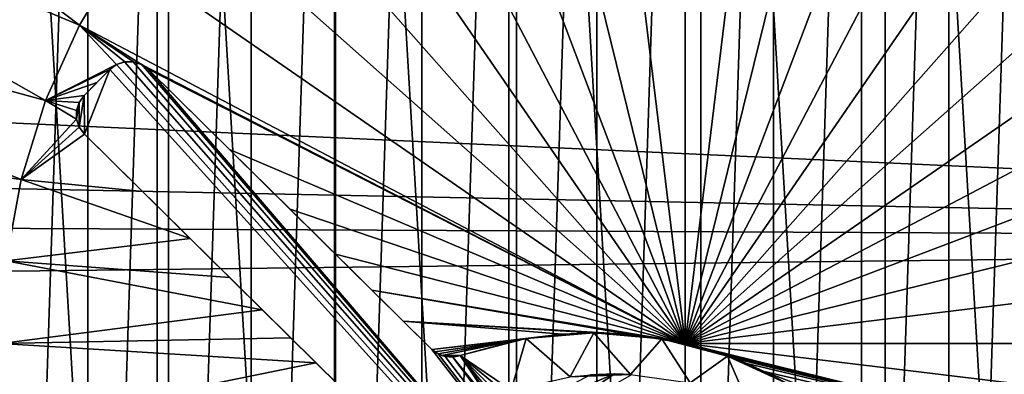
# Model space of a CAD drawing. Header units: metres. Extents: x -139 to 106, y -189 to 40.
# Tile 171 of 256: x -28.31 to -17.49, y -0.34 to 3.55. Entities that reach past the tile are written whole.
import ezdxf

# ---------------------------------------------------------------- set-up
doc = ezdxf.new("R2010")
doc.units = ezdxf.units.M
doc.layers.add('solid_153_ABGANG1_SW0003', color=7, linetype='CONTINUOUS')

msp = doc.modelspace()

# ---------------------------------------------------------------- linework, layer by layer
at = {"layer": 'solid_153_ABGANG1_SW0003'}
for points in [[(-20.828053, -17.120863, 130.062897), (-20.828058, 17.120863, 130.062897), (-22.854927, 17.021004, 130.062897)], [(-18.803593, -16.980209, 130.062897), (-18.803604, 16.980211, 130.062897), (-20.828058, 17.120863, 130.062897)], [(-20.828053, -17.120863, 130.062897), (-18.803593, -16.980209, 130.062897), (-20.828058, 17.120863, 130.062897)], [(-22.854929, -17.021004, 130.062897), (-22.854927, 17.021004, 130.062897), (-24.855743, 16.682037, 130.062897)], [(-22.854929, -17.021004, 130.062897), (-20.828053, -17.120863, 130.062897), (-22.854927, 17.021004, 130.062897)], [(-18.803593, -16.980209, 130.062897), (-16.809986, -16.601017, 130.062897), (-18.803604, 16.980211, 130.062897)], [(-16.809986, -16.601017, 130.062897), (-16.810007, 16.601021, 130.062897), (-18.803604, 16.980211, 130.062897)], [(-24.855749, -16.682037, 130.062897), (-24.855743, 16.682037, 130.062897), (-26.802397, 16.108727, 130.062897)], [(-24.855749, -16.682037, 130.062897), (-22.854929, -17.021004, 130.062897), (-24.855743, 16.682037, 130.062897)], [(-26.802406, -16.108723, 130.062897), (-26.802397, 16.108727, 130.062897), (-28.667545, 15.309124, 130.062897)], [(-26.802406, -16.108723, 130.062897), (-24.855749, -16.682037, 130.062897), (-26.802397, 16.108727, 130.062897)], [(-28.667557, -15.309118, 130.062897), (-26.802406, -16.108723, 130.062897), (-28.667545, 15.309124, 130.062897)], [(-21.970947, -14.807642, 138.059265), (-21.000448, 14.839416, 138.059265), (-21.000448, -14.839416, 138.059265)], [(-21.970943, 14.807642, 138.059265), (-21.000448, 14.839416, 138.059265), (-21.970947, -14.807642, 138.059265)], [(-21.000448, -14.839416, 138.059265), (-21.000448, 14.839416, 138.059265), (-20.029947, 14.807642, 138.059265)], [(-21.970943, 14.807642, 138.059265), (-21.970947, -14.807642, 138.059265), (-22.937498, -14.712446, 138.059265)], [(-21.970943, 14.807642, 138.059265), (-22.937498, -14.712446, 138.059265), (-22.937489, 14.712447, 138.059265)], [(-21.000448, -14.839416, 138.059265), (-20.029947, 14.807642, 138.059265), (-20.029951, -14.807642, 138.059265)], [(-20.029951, -14.807642, 138.059265), (-20.029947, 14.807642, 138.059265), (-19.063396, 14.712446, 138.059265)], [(-22.937489, 14.712447, 138.059265), (-22.937498, -14.712446, 138.059265), (-23.895355, -14.5543, 138.059265)], [(-22.937489, 14.712447, 138.059265), (-23.895355, -14.5543, 138.059265), (-23.895346, 14.554302, 138.059265)], [(-20.029951, -14.807642, 138.059265), (-19.063396, 14.712446, 138.059265), (-19.063408, -14.712447, 138.059265)], [(-19.063408, -14.712447, 138.059265), (-19.063396, 14.712446, 138.059265), (-18.105541, 14.5543, 138.059265)], [(-23.895346, 14.554302, 138.059265), (-23.895355, -14.5543, 138.059265), (-24.841351, -14.333725, 138.059265)], [(-23.895346, 14.554302, 138.059265), (-24.841351, -14.333725, 138.059265), (-24.841331, 14.33373, 138.059265)], [(-19.063408, -14.712447, 138.059265), (-18.105541, 14.5543, 138.059265), (-18.105549, -14.554302, 138.059265)], [(-18.105549, -14.554302, 138.059265), (-18.105541, 14.5543, 138.059265), (-17.159546, 14.333725, 138.059265)], [(-24.841331, 14.33373, 138.059265), (-24.841351, -14.333725, 138.059265), (-25.770267, -14.051939, 138.059265)], [(-24.841331, 14.33373, 138.059265), (-25.770267, -14.051939, 138.059265), (-25.770252, 14.051945, 138.059265)], [(-18.105549, -14.554302, 138.059265), (-17.159546, 14.333725, 138.059265), (-17.159563, -14.33373, 138.059265)], [(-25.770252, 14.051945, 138.059265), (-25.770267, -14.051939, 138.059265), (-26.67942, -13.709756, 138.059265)], [(-25.770252, 14.051945, 138.059265), (-26.67942, -13.709756, 138.059265), (-26.679399, 13.709765, 138.059265)], [(-26.679399, 13.709765, 138.059265), (-26.67942, -13.709756, 138.059265), (-27.563614, -13.309135, 138.059265)], [(-26.679399, 13.709765, 138.059265), (-27.563614, -13.309135, 138.059265), (-27.563591, 13.309147, 138.059265)], [(-27.563591, 13.309147, 138.059265), (-27.563614, -13.309135, 138.059265), (-28.420277, -12.851237, 138.059265)], [(-27.563591, 13.309147, 138.059265), (-28.420277, -12.851237, 138.059265), (-28.420256, 12.851249, 138.059265)], [(-27.655373, 3.492774, 139.313675), (-33.690987, 8.05366, 139.166046), (-34.600307, 6.399609, 139.166046)], [(-27.185843, 4.26947, 139.313675), (-33.690987, 8.05366, 139.166046), (-27.655373, 3.492774, 139.313675)], [(-21.90638, 7.461017, 139.313675), (-21.001236, -0.001866, 139.3629), (-21.000448, 7.515816, 139.313675)], [(-20.094517, 7.461017, 139.313675), (-21.000448, 7.515816, 139.313675), (-21.001236, -0.001866, 139.3629)], [(-21.90638, 7.461017, 139.313675), (-22.799099, 7.29742, 139.313675), (-21.001236, -0.001866, 139.3629)], [(-19.201796, 7.29742, 139.313675), (-20.094517, 7.461017, 139.313675), (-21.001236, -0.001866, 139.3629)], [(-22.799099, 7.29742, 139.313675), (-23.665592, 7.02741, 139.313675), (-21.001236, -0.001866, 139.3629)], [(-18.335302, 7.02741, 139.313675), (-19.201796, 7.29742, 139.313675), (-21.001236, -0.001866, 139.3629)], [(-23.665592, 7.02741, 139.313675), (-24.493221, 6.654924, 139.313675), (-21.001236, -0.001866, 139.3629)], [(-17.507673, 6.654924, 139.313675), (-18.335302, 7.02741, 139.313675), (-21.001236, -0.001866, 139.3629)], [(-24.493221, 6.654924, 139.313675), (-25.269917, 6.185395, 139.313675), (-21.001236, -0.001866, 139.3629)], [(-16.730978, 6.185395, 139.313675), (-17.507673, 6.654924, 139.313675), (-21.001236, -0.001866, 139.3629)], [(-28.027857, 2.665145, 139.313675), (-34.600307, 6.399609, 139.166046), (-35.295151, 4.644631, 139.166046)], [(-27.655373, 3.492774, 139.313675), (-34.600307, 6.399609, 139.166046), (-28.027857, 2.665145, 139.313675)], [(-25.269917, 6.185395, 139.313675), (-25.984356, 5.625669, 139.313675), (-21.001236, -0.001866, 139.3629)], [(-16.016539, 5.625669, 139.313675), (-16.730978, 6.185395, 139.313675), (-21.001236, -0.001866, 139.3629)], [(-25.984356, 5.625669, 139.313675), (-26.626116, 4.983908, 139.313675), (-21.001236, -0.001866, 139.3629)], [(-15.374779, 4.983908, 139.313675), (-16.016539, 5.625669, 139.313675), (-21.001236, -0.001866, 139.3629)], [(-26.626116, 4.983908, 139.313675), (-27.185843, 4.26947, 139.313675), (-21.001236, -0.001866, 139.3629)], [(-14.815052, 4.26947, 139.313675), (-15.374779, 4.983908, 139.313675), (-21.001236, -0.001866, 139.3629)], [(0, 4.881602, 54.092163), (0, 1.126914, 55.024654), (-62.888771, 3.993055, 54.30415)], [(-28.297867, 1.798652, 139.313675), (-35.295151, 4.644631, 139.166046), (-35.764561, 2.816406, 139.166046)], [(-28.027857, 2.665145, 139.313675), (-35.295151, 4.644631, 139.166046), (-28.297867, 1.798652, 139.313675)], [(-27.185843, 4.26947, 139.313675), (-27.655373, 3.492774, 139.313675), (-21.001236, -0.001866, 139.3629)], [(-14.345523, 3.492774, 139.313675), (-14.815052, 4.26947, 139.313675), (-21.001236, -0.001866, 139.3629)], [(0, 1.126914, 55.024654), (-62.592392, 2.388316, 54.701618), (-62.888771, 3.993055, 54.30415)], [(-27.655373, 3.492774, 139.313675), (-28.027857, 2.665145, 139.313675), (-27.248255, 3.06046, 139.320724)], [(-27.655373, 3.492774, 139.313675), (-26.974846, 3.061398, 139.323624), (-21.001236, -0.001866, 139.3629)], [(-27.655373, 3.492774, 139.313675), (-27.248255, 3.06046, 139.320724), (-27.15859, 3.09003, 139.321533)], [(-27.655373, 3.492774, 139.313675), (-27.15859, 3.09003, 139.321533), (-27.064234, 3.090278, 139.32254)], [(-27.655373, 3.492774, 139.313675), (-27.064234, 3.090278, 139.32254), (-26.974846, 3.061398, 139.323624)], [(-13.973038, 2.665145, 139.313675), (-14.345523, 3.492774, 139.313675), (-21.001236, -0.001866, 139.3629)], [(-28.027857, 2.665145, 139.313675), (-27.324266, 3.004509, 139.32019), (-27.248255, 3.06046, 139.320724)], [(-27.248255, 3.06046, 139.320724), (-27.324266, 3.004509, 139.32019), (-27.248732, 3.060215, 139.259262)], [(-27.248732, 3.060215, 139.259262), (-27.324266, 3.004509, 139.259262), (-19.054672, -6.131583, 139.259262)], [(-27.248732, 3.060215, 139.259262), (-27.324266, 3.004509, 139.32019), (-27.324266, 3.004509, 139.259262)], [(-27.248732, 3.060215, 139.259262), (-19.054672, -6.131583, 139.259262), (-27.159664, 3.089855, 139.259262)], [(-27.248255, 3.06046, 139.320724), (-27.248732, 3.060215, 139.259262), (-27.159664, 3.089855, 139.259262)], [(-27.15859, 3.09003, 139.321533), (-27.248255, 3.06046, 139.320724), (-27.159664, 3.089855, 139.259262)], [(-27.159664, 3.089855, 139.259262), (-19.054672, -6.131583, 139.259262), (-27.065821, 3.090522, 139.259262)], [(-27.15859, 3.09003, 139.321533), (-27.159664, 3.089855, 139.259262), (-27.065821, 3.090522, 139.259262)], [(-27.064234, 3.090278, 139.32254), (-27.15859, 3.09003, 139.321533), (-27.065821, 3.090522, 139.259262)], [(-27.065821, 3.090522, 139.259262), (-19.054672, -6.131583, 139.259262), (-26.976341, 3.062153, 139.259262)], [(-27.064234, 3.090278, 139.32254), (-27.065821, 3.090522, 139.259262), (-26.976341, 3.062153, 139.259262)], [(-26.974846, 3.061398, 139.323624), (-27.064234, 3.090278, 139.32254), (-26.976341, 3.062153, 139.259262)], [(-26.976341, 3.062153, 139.259262), (-19.054672, -6.131583, 139.259262), (-26.900023, 3.007528, 139.259262)], [(-26.974846, 3.061398, 139.323624), (-26.976341, 3.062153, 139.259262), (-26.900023, 3.007528, 139.259262)], [(-26.974846, 3.061398, 139.323624), (-26.900023, 3.007528, 139.324692), (-21.001236, -0.001866, 139.3629)], [(-26.974846, 3.061398, 139.323624), (-26.900023, 3.007528, 139.259262), (-26.900023, 3.007528, 139.324692)], [(-28.027857, 2.665145, 139.313675), (-27.464691, 2.862078, 139.319351), (-27.324266, 3.004509, 139.32019)], [(-27.605104, 2.719659, 139.259262), (-27.602095, 2.295405, 139.259262), (-27.324266, 3.004509, 139.259262)], [(-27.605104, 2.719659, 139.318436), (-27.605104, 2.719659, 139.259262), (-27.324266, 3.004509, 139.259262)], [(-27.464691, 2.862078, 139.319351), (-27.605104, 2.719659, 139.318436), (-27.324266, 3.004509, 139.259262)], [(-27.324266, 3.004509, 139.259262), (-27.602095, 2.295405, 139.259262), (-19.054672, -6.131583, 139.259262)], [(-27.464691, 2.862078, 139.319351), (-27.324266, 3.004509, 139.259262), (-27.324266, 3.004509, 139.32019)], [(-26.006142, 2.126312, 139.337128), (-21.001236, -0.001866, 139.3629), (-26.900023, 3.007528, 139.324692)], [(-26.900023, 3.007528, 139.259262), (-19.054672, -6.131583, 139.259262), (-23.782885, -0.065446, 139.259262)], [(-26.900023, 3.007528, 139.324692), (-26.900023, 3.007528, 139.259262), (-23.782885, -0.065446, 139.259262)], [(-26.006142, 2.126312, 139.337128), (-26.900023, 3.007528, 139.324692), (-23.782885, -0.065446, 139.259262)], [(-28.297867, 1.798652, 139.313675), (-35.764561, 2.816406, 139.166046), (-28.461464, 0.905931, 139.313675)], [(-28.027857, 2.665145, 139.313675), (-27.605104, 2.719659, 139.318436), (-27.464691, 2.862078, 139.319351)], [(-28.027857, 2.665145, 139.313675), (-27.659725, 2.643351, 139.318161), (-27.605104, 2.719659, 139.318436)], [(-27.657801, 2.370943, 139.259262), (-27.605104, 2.719659, 139.259262), (-27.659733, 2.643338, 139.259262)], [(-27.659725, 2.643351, 139.318161), (-27.659733, 2.643338, 139.259262), (-27.605104, 2.719659, 139.259262)], [(-27.659725, 2.643351, 139.318161), (-27.605104, 2.719659, 139.259262), (-27.605104, 2.719659, 139.318436)], [(-27.657801, 2.370943, 139.259262), (-27.602095, 2.295405, 139.259262), (-27.605104, 2.719659, 139.259262)], [(-28.027857, 2.665145, 139.313675), (-28.297867, 1.798652, 139.313675), (-27.687445, 2.460045, 139.318665)], [(-28.027857, 2.665145, 139.313675), (-27.687445, 2.460045, 139.318665), (-27.688103, 2.553873, 139.318237)], [(-28.027857, 2.665145, 139.313675), (-27.688103, 2.553873, 139.318237), (-27.659725, 2.643351, 139.318161)], [(-27.687439, 2.460012, 139.259262), (-27.659733, 2.643338, 139.259262), (-27.688107, 2.553858, 139.259262)], [(-27.688103, 2.553873, 139.318237), (-27.688107, 2.553858, 139.259262), (-27.659733, 2.643338, 139.259262)], [(-27.659725, 2.643351, 139.318161), (-27.688103, 2.553873, 139.318237), (-27.659733, 2.643338, 139.259262)], [(-27.657801, 2.370943, 139.259262), (-27.659733, 2.643338, 139.259262), (-27.687439, 2.460012, 139.259262)], [(-13.703028, 1.798652, 139.313675), (-13.973038, 2.665145, 139.313675), (-21.001236, -0.001866, 139.3629)], [(-27.688103, 2.553873, 139.318237), (-27.687445, 2.460045, 139.318665), (-27.688107, 2.553858, 139.259262)], [(-27.687445, 2.460045, 139.318665), (-27.687439, 2.460012, 139.259262), (-27.688107, 2.553858, 139.259262)], [(0, 1.126914, 55.024654), (-62.490982, 1.423743, 54.947899), (-62.592392, 2.388316, 54.701618)], [(-28.297867, 1.798652, 139.313675), (-27.657803, 2.370949, 139.319382), (-27.687445, 2.460045, 139.318665)], [(-27.687445, 2.460045, 139.318665), (-27.657803, 2.370949, 139.319382), (-27.687439, 2.460012, 139.259262)], [(-27.657803, 2.370949, 139.319382), (-27.657801, 2.370943, 139.259262), (-27.687439, 2.460012, 139.259262)], [(-28.297867, 1.798652, 139.313675), (-27.602095, 2.295405, 139.320328), (-27.657803, 2.370949, 139.319382)], [(-28.297867, 1.798652, 139.313675), (-26.964676, 1.666968, 139.329483), (-27.602095, 2.295405, 139.320328)], [(-27.657803, 2.370949, 139.319382), (-27.602095, 2.295405, 139.320328), (-27.657801, 2.370943, 139.259262)], [(-27.657801, 2.370943, 139.259262), (-27.602095, 2.295405, 139.320328), (-27.602095, 2.295405, 139.259262)], [(-27.602095, 2.295405, 139.259262), (-21.000448, -4.213224, 139.347427), (-20.609343, -4.598819, 139.34433)], [(-21.266232, -3.951185, 139.349228), (-21.000448, -4.213224, 139.347427), (-27.602095, 2.295405, 139.259262)], [(-27.602095, 2.295405, 139.259262), (-20.609343, -4.598819, 139.34433), (-20.175724, -5.026327, 139.340286)], [(-27.602095, 2.295405, 139.259262), (-20.175724, -5.026327, 139.340286), (-19.672018, -5.522935, 139.334778)], [(-27.602095, 2.295405, 139.259262), (-19.672018, -5.522935, 139.334778), (-19.054672, -6.131583, 139.326843)], [(-19.054672, -6.131583, 139.259262), (-27.602095, 2.295405, 139.259262), (-19.054672, -6.131583, 139.326843)], [(-26.964676, 1.666968, 139.329483), (-27.602095, 2.295405, 139.259262), (-27.602095, 2.295405, 139.320328)], [(-21.511026, -3.709838, 139.350677), (-21.266232, -3.951185, 139.349228), (-27.602095, 2.295405, 139.259262)], [(-21.741629, -3.482486, 139.351852), (-21.511026, -3.709838, 139.350677), (-27.602095, 2.295405, 139.259262)], [(-21.963175, -3.264061, 139.352798), (-21.741629, -3.482486, 139.351852), (-27.602095, 2.295405, 139.259262)], [(-22.179846, -3.050443, 139.353577), (-21.963175, -3.264061, 139.352798), (-27.602095, 2.295405, 139.259262)], [(-22.394672, -2.838644, 139.354172), (-22.179846, -3.050443, 139.353577), (-27.602095, 2.295405, 139.259262)], [(-22.609871, -2.626477, 139.35463), (-22.394672, -2.838644, 139.354172), (-27.602095, 2.295405, 139.259262)], [(-22.826429, -2.412971, 139.354919), (-22.609871, -2.626477, 139.35463), (-27.602095, 2.295405, 139.259262)], [(-23.04426, -2.198208, 139.355042), (-22.826429, -2.412971, 139.354919), (-27.602095, 2.295405, 139.259262)], [(-23.262461, -1.983083, 139.355011), (-23.04426, -2.198208, 139.355042), (-27.602095, 2.295405, 139.259262)], [(-23.479841, -1.768766, 139.354813), (-23.262461, -1.983083, 139.355011), (-27.602095, 2.295405, 139.259262)], [(-23.695749, -1.555899, 139.354462), (-23.479841, -1.768766, 139.354813), (-27.602095, 2.295405, 139.259262)], [(-23.910593, -1.344082, 139.353943), (-23.695749, -1.555899, 139.354462), (-27.602095, 2.295405, 139.259262)], [(-24.125895, -1.131815, 139.353271), (-23.910593, -1.344082, 139.353943), (-27.602095, 2.295405, 139.259262)], [(-24.344166, -0.916618, 139.352417), (-24.125895, -1.131815, 139.353271), (-27.602095, 2.295405, 139.259262)], [(-24.569042, -0.69491, 139.351379), (-24.344166, -0.916618, 139.352417), (-27.602095, 2.295405, 139.259262)], [(-24.804962, -0.462315, 139.350098), (-24.569042, -0.69491, 139.351379), (-27.602095, 2.295405, 139.259262)], [(-25.057938, -0.212904, 139.348511), (-24.804962, -0.462315, 139.350098), (-27.602095, 2.295405, 139.259262)], [(-25.335205, 0.060457, 139.346527), (-25.057938, -0.212904, 139.348511), (-27.602095, 2.295405, 139.259262)], [(-25.647465, 0.368317, 139.343964), (-25.335205, 0.060457, 139.346527), (-27.602095, 2.295405, 139.259262)], [(-26.008711, 0.724474, 139.340591), (-25.647465, 0.368317, 139.343964), (-27.602095, 2.295405, 139.259262)], [(-26.440281, 1.149962, 139.335953), (-26.008711, 0.724474, 139.340591), (-27.602095, 2.295405, 139.259262)], [(-26.964676, 1.666968, 139.329483), (-26.440281, 1.149962, 139.335953), (-27.602095, 2.295405, 139.259262)], [(-25.342958, 1.472525, 139.344574), (-21.001236, -0.001866, 139.3629), (-26.006142, 2.126312, 139.337128)], [(-25.342958, 1.472525, 139.344574), (-26.006142, 2.126312, 139.337128), (-23.782885, -0.065446, 139.259262)], [(-28.297867, 1.798652, 139.313675), (-28.461464, 0.905931, 139.313675), (-26.440281, 1.149962, 139.335953)], [(-28.297867, 1.798652, 139.313675), (-26.440281, 1.149962, 139.335953), (-26.964676, 1.666968, 139.329483)], [(-13.539431, 0.905931, 139.313675), (-13.703028, 1.798652, 139.313675), (-21.001236, -0.001866, 139.3629)], [(0, 1.126914, 55.024654), (-62.425137, 0.394384, 55.215858), (-62.490982, 1.423743, 54.947899)], [(-24.843987, 0.980623, 139.349182), (-21.001236, -0.001866, 139.3629), (-25.342958, 1.472525, 139.344574)], [(-24.843987, 0.980623, 139.349182), (-25.342958, 1.472525, 139.344574), (-23.782885, -0.065446, 139.259262)], [(0, 1.126914, 55.024654), (0, -2.633311, 56.030117), (-62.425137, 0.394384, 55.215858)], [(-28.461464, 0.905931, 139.313675), (-26.008711, 0.724474, 139.340591), (-26.440281, 1.149962, 139.335953)], [(-24.443222, 0.585536, 139.352264), (-21.001236, -0.001866, 139.3629), (-24.843987, 0.980623, 139.349182)], [(-24.443222, 0.585536, 139.352264), (-24.843987, 0.980623, 139.349182), (-23.782885, -0.065446, 139.259262)], [(-28.461464, 0.905931, 139.313675), (-28.516264, 0, 139.313675), (-25.647465, 0.368317, 139.343964)], [(-28.461464, 0.905931, 139.313675), (-25.647465, 0.368317, 139.343964), (-26.008711, 0.724474, 139.340591)], [(-13.484632, 0, 139.313675), (-13.539431, 0.905931, 139.313675), (-21.001236, -0.001866, 139.3629)], [(-24.443222, 0.585536, 139.352264), (-21.125141, 0.02561, 139.362885), (-21.001236, -0.001866, 139.3629)], [(-24.443222, 0.585536, 139.352264), (-21.580685, 0.094973, 139.362595), (-21.438108, 0.078524, 139.362717)], [(-24.098381, 0.24558, 139.354477), (-21.580685, 0.094973, 139.362595), (-24.443222, 0.585536, 139.352264)], [(-24.443222, 0.585536, 139.352264), (-21.438108, 0.078524, 139.362717), (-21.328398, 0.062627, 139.362793)], [(-24.443222, 0.585536, 139.352264), (-21.328398, 0.062627, 139.362793), (-21.243319, 0.048337, 139.362839)], [(-24.443222, 0.585536, 139.352264), (-21.243319, 0.048337, 139.362839), (-21.176941, 0.035986, 139.362869)], [(-24.443222, 0.585536, 139.352264), (-21.176941, 0.035986, 139.362869), (-21.125141, 0.02561, 139.362885)], [(-24.098381, 0.24558, 139.354477), (-24.443222, 0.585536, 139.352264), (-23.782885, -0.065446, 139.259262)], [(0, -2.633311, 56.030117), (-62.405888, -0.63301, 55.488026), (-62.425137, 0.394384, 55.215858)], [(-28.516264, 0, 139.313675), (-25.335205, 0.060457, 139.346527), (-25.647465, 0.368317, 139.343964)], [(-24.098381, 0.24558, 139.354477), (-22.351927, 0.102928, 139.361298), (-22.016281, 0.11619, 139.361984)], [(-23.782885, -0.065446, 139.35614), (-22.351927, 0.102928, 139.361298), (-24.098381, 0.24558, 139.354477)], [(-24.098381, 0.24558, 139.354477), (-22.016281, 0.11619, 139.361984), (-21.767773, 0.109417, 139.362366)], [(-24.098381, 0.24558, 139.354477), (-21.767773, 0.109417, 139.362366), (-21.580685, 0.094973, 139.362595)], [(-23.782885, -0.065446, 139.35614), (-24.098381, 0.24558, 139.354477), (-23.782885, -0.065446, 139.259262)], [(-22.748684, 0.053675, 139.259262), (-22.003807, 0.116183, 139.259262), (-22.351927, 0.102928, 139.361298)], [(-22.265759, -0.366886, 139.259262), (-22.003807, 0.116183, 139.259262), (-22.748684, 0.053675, 139.259262)], [(-22.003807, 0.116183, 139.259262), (-22.016281, 0.11619, 139.361984), (-22.351927, 0.102928, 139.361298)], [(-21.603127, -0.340307, 139.259262), (-22.003807, 0.116183, 139.259262), (-22.265759, -0.366886, 139.259262)], [(-22.003807, 0.116183, 139.259262), (-21.767773, 0.109417, 139.362366), (-22.016281, 0.11619, 139.361984)], [(-22.003807, 0.116183, 139.259262), (-21.259247, 0.05114, 139.259262), (-21.767773, 0.109417, 139.362366)], [(-21.603127, -0.340307, 139.259262), (-21.259247, 0.05114, 139.259262), (-22.003807, 0.116183, 139.259262)], [(-21.259247, 0.05114, 139.259262), (-21.580685, 0.094973, 139.362595), (-21.767773, 0.109417, 139.362366)], [(-28.516264, 0, 139.313675), (-25.057938, -0.212904, 139.348511), (-25.335205, 0.060457, 139.346527)], [(-23.782885, -0.065446, 139.35614), (-22.81542, 0.041747, 139.360016), (-22.351927, 0.102928, 139.361298)], [(-23.750509, -0.093118, 139.356293), (-22.81542, 0.041747, 139.360016), (-23.782885, -0.065446, 139.35614)], [(-23.714445, -0.115977, 139.356461), (-22.81542, 0.041747, 139.360016), (-23.750509, -0.093118, 139.356293)], [(-23.675507, -0.133484, 139.356644), (-22.81542, 0.041747, 139.360016), (-23.714445, -0.115977, 139.356461)], [(-23.675507, -0.133484, 139.356644), (-23.472208, -0.134626, 139.357559), (-22.81542, 0.041747, 139.360016)], [(-22.748684, 0.053675, 139.259262), (-23.472208, -0.134626, 139.357559), (-23.472208, -0.134626, 139.259262)], [(-22.912676, -0.512884, 139.259262), (-22.748684, 0.053675, 139.259262), (-23.472208, -0.134626, 139.259262)], [(-22.748684, 0.053675, 139.259262), (-22.81542, 0.041747, 139.360016), (-23.472208, -0.134626, 139.357559)], [(-22.265759, -0.366886, 139.259262), (-22.748684, 0.053675, 139.259262), (-22.912676, -0.512884, 139.259262)], [(-22.748684, 0.053675, 139.259262), (-22.351927, 0.102928, 139.361298), (-22.81542, 0.041747, 139.360016)], [(-20.94665, -0.434007, 139.259262), (-21.259247, 0.05114, 139.259262), (-21.603127, -0.340307, 139.259262)], [(-21.259247, 0.05114, 139.259262), (-21.438108, 0.078524, 139.362717), (-21.580685, 0.094973, 139.362595)], [(-21.259247, 0.05114, 139.259262), (-21.328398, 0.062627, 139.362793), (-21.438108, 0.078524, 139.362717)], [(-21.259247, 0.05114, 139.259262), (-21.243319, 0.048337, 139.362839), (-21.328398, 0.062627, 139.362793)], [(-21.259247, 0.05114, 139.259262), (-20.536579, -0.139545, 139.259262), (-21.243319, 0.048337, 139.362839)], [(-20.94665, -0.434007, 139.259262), (-20.536579, -0.139545, 139.259262), (-21.259247, 0.05114, 139.259262)], [(-20.536579, -0.139545, 139.259262), (-21.176941, 0.035986, 139.362869), (-21.243319, 0.048337, 139.362839)], [(-20.536579, -0.139545, 139.259262), (-21.125141, 0.02561, 139.362885), (-21.176941, 0.035986, 139.362869)], [(-21.085196, 0.017163, 139.362885), (-21.001236, -0.001866, 139.3629), (-21.125141, 0.02561, 139.362885)], [(-20.536579, -0.139545, 139.259262), (-21.085196, 0.017163, 139.362885), (-21.125141, 0.02561, 139.362885)], [(-21.006536, -0.000621, 139.3629), (-21.001236, -0.001866, 139.3629), (-21.085196, 0.017163, 139.362885)], [(-21.006536, -0.000621, 139.3629), (-21.085196, 0.017163, 139.362885), (-21.055111, 0.010544, 139.362885)], [(-20.536579, -0.139545, 139.259262), (-21.055111, 0.010544, 139.362885), (-21.085196, 0.017163, 139.362885)], [(-21.006536, -0.000621, 139.3629), (-21.055111, 0.010544, 139.362885), (-21.033346, 0.005616, 139.362885)], [(-20.536579, -0.139545, 139.259262), (-21.033346, 0.005616, 139.362885), (-21.055111, 0.010544, 139.362885)], [(-21.011837, 0.000625, 139.3629), (-21.033346, 0.005616, 139.362885), (-21.017138, 0.001871, 139.3629)], [(-20.536579, -0.139545, 139.259262), (-21.017138, 0.001871, 139.3629), (-21.033346, 0.005616, 139.362885)], [(-21.006536, -0.000621, 139.3629), (-21.033346, 0.005616, 139.362885), (-21.011837, 0.000625, 139.3629)], [(-20.536579, -0.139545, 139.259262), (-21.011837, 0.000625, 139.3629), (-21.017138, 0.001871, 139.3629)], [(-20.536579, -0.139545, 139.259262), (-21.006536, -0.000621, 139.3629), (-21.011837, 0.000625, 139.3629)], [(-13.539431, -0.905931, 139.313675), (-13.484632, 0, 139.313675), (-21.001236, -0.001866, 139.3629)], [(-28.516264, 0, 139.313675), (-28.461464, -0.905931, 139.313675), (-25.057938, -0.212904, 139.348511)], [(-23.715706, -0.115293, 139.259262), (-23.782885, -0.065446, 139.259262), (-19.054672, -6.131583, 139.259262)], [(-23.715706, -0.115293, 139.259262), (-23.782885, -0.065446, 139.35614), (-23.782885, -0.065446, 139.259262)], [(-23.715706, -0.115293, 139.259262), (-23.750509, -0.093118, 139.356293), (-23.782885, -0.065446, 139.35614)], [(-23.715706, -0.115293, 139.259262), (-23.714445, -0.115977, 139.356461), (-23.750509, -0.093118, 139.356293)], [(-20.536579, -0.139545, 139.259262), (-21.001236, -0.001866, 139.3629), (-21.006536, -0.000621, 139.3629)], [(-21.001236, -0.001866, 139.3629), (-20.913389, -0.023647, 139.362885), (-20.875225, -0.033713, 139.362885)], [(-13.703028, -1.798652, 139.313675), (-21.001236, -0.001866, 139.3629), (-20.875225, -0.033713, 139.362885)], [(-21.001236, -0.001866, 139.3629), (-20.99139, -0.004224, 139.3629), (-20.913389, -0.023647, 139.362885)], [(-20.536579, -0.139545, 139.259262), (-20.99139, -0.004224, 139.3629), (-21.001236, -0.001866, 139.3629)], [(-13.703028, -1.798652, 139.313675), (-13.539431, -0.905931, 139.313675), (-21.001236, -0.001866, 139.3629)], [(-20.99139, -0.004224, 139.3629), (-20.94236, -0.016251, 139.362885), (-20.913389, -0.023647, 139.362885)], [(-20.99139, -0.004224, 139.3629), (-20.963814, -0.010909, 139.362885), (-20.94236, -0.016251, 139.362885)], [(-20.99139, -0.004224, 139.3629), (-20.981544, -0.006581, 139.3629), (-20.963814, -0.010909, 139.362885)], [(-20.536579, -0.139545, 139.259262), (-20.981544, -0.006581, 139.3629), (-20.99139, -0.004224, 139.3629)], [(-20.536579, -0.139545, 139.259262), (-20.963814, -0.010909, 139.362885), (-20.981544, -0.006581, 139.3629)], [(-20.536579, -0.139545, 139.259262), (-20.94236, -0.016251, 139.362885), (-20.963814, -0.010909, 139.362885)], [(-20.536579, -0.139545, 139.259262), (-20.913389, -0.023647, 139.362885), (-20.94236, -0.016251, 139.362885)], [(-20.536579, -0.139545, 139.259262), (-20.875225, -0.033713, 139.362885), (-20.913389, -0.023647, 139.362885)], [(-13.703028, -1.798652, 139.313675), (-20.875225, -0.033713, 139.362885), (-20.826378, -0.047136, 139.362869)], [(-20.536579, -0.139545, 139.259262), (-20.826378, -0.047136, 139.362869), (-20.875225, -0.033713, 139.362885)], [(-13.703028, -1.798652, 139.313675), (-20.826378, -0.047136, 139.362869), (-20.764959, -0.06488, 139.362839)], [(-20.536579, -0.139545, 139.259262), (-20.764959, -0.06488, 139.362839), (-20.826378, -0.047136, 139.362869)], [(-13.703028, -1.798652, 139.313675), (-20.764959, -0.06488, 139.362839), (-20.688402, -0.088368, 139.362808)], [(-20.536579, -0.139545, 139.259262), (-20.688402, -0.088368, 139.362808), (-20.764959, -0.06488, 139.362839)], [(-13.703028, -1.798652, 139.313675), (-20.688402, -0.088368, 139.362808), (-20.592876, -0.119845, 139.362732)], [(-20.536579, -0.139545, 139.259262), (-20.592876, -0.119845, 139.362732), (-20.688402, -0.088368, 139.362808)], [(-28.461464, -0.905931, 139.313675), (-24.804962, -0.462315, 139.350098), (-25.057938, -0.212904, 139.348511)], [(-23.715706, -0.115293, 139.259262), (-19.054672, -6.131583, 139.259262), (-23.637478, -0.144634, 139.259262)], [(-23.715706, -0.115293, 139.259262), (-23.637478, -0.144634, 139.259262), (-23.714445, -0.115977, 139.356461)], [(-23.637478, -0.144634, 139.259262), (-23.675507, -0.133484, 139.356644), (-23.714445, -0.115977, 139.356461)], [(-23.634575, -0.145265, 139.356827), (-23.472208, -0.134626, 139.357559), (-23.675507, -0.133484, 139.356644)], [(-23.637478, -0.144634, 139.259262), (-23.634575, -0.145265, 139.356827), (-23.675507, -0.133484, 139.356644)], [(-23.637478, -0.144634, 139.259262), (-19.054672, -6.131583, 139.259262), (-23.55419, -0.151259, 139.259262)], [(-23.637478, -0.144634, 139.259262), (-23.55419, -0.151259, 139.259262), (-23.634575, -0.145265, 139.356827)], [(-23.55081, -0.151037, 139.357208), (-23.472208, -0.134626, 139.357559), (-23.634575, -0.145265, 139.356827)], [(-23.55419, -0.151259, 139.259262), (-23.55081, -0.151037, 139.357208), (-23.634575, -0.145265, 139.356827)], [(-23.55419, -0.151259, 139.259262), (-23.031149, -0.790267, 139.259262), (-23.472208, -0.134626, 139.259262)], [(-23.55419, -0.151259, 139.259262), (-23.472208, -0.134626, 139.259262), (-23.55081, -0.151037, 139.357208)], [(-23.55419, -0.151259, 139.259262), (-19.054672, -6.131583, 139.259262), (-22.99152, -0.845599, 139.259262)], [(-23.55419, -0.151259, 139.259262), (-22.99152, -0.845599, 139.259262), (-23.031149, -0.790267, 139.259262)], [(-23.55081, -0.151037, 139.357208), (-23.472208, -0.134626, 139.259262), (-23.472208, -0.134626, 139.357559)], [(-22.972921, -0.544547, 139.259262), (-22.912676, -0.512884, 139.259262), (-23.472208, -0.134626, 139.259262)], [(-23.049925, -0.72491, 139.259262), (-23.472208, -0.134626, 139.259262), (-23.031149, -0.790267, 139.259262)], [(-23.045721, -0.657055, 139.259262), (-23.472208, -0.134626, 139.259262), (-23.049925, -0.72491, 139.259262)], [(-23.019028, -0.594529, 139.259262), (-23.472208, -0.134626, 139.259262), (-23.045721, -0.657055, 139.259262)], [(-22.972921, -0.544547, 139.259262), (-23.472208, -0.134626, 139.259262), (-23.019028, -0.594529, 139.259262)], [(-20.317965, -0.644882, 139.259262), (-20.536579, -0.139545, 139.259262), (-20.94665, -0.434007, 139.259262)], [(-13.703028, -1.798652, 139.313675), (-20.592876, -0.119845, 139.362732), (-20.473215, -0.162754, 139.362625)], [(-20.536579, -0.139545, 139.259262), (-20.473215, -0.162754, 139.362625), (-20.592876, -0.119845, 139.362732)], [(-20.536579, -0.139545, 139.259262), (-19.856775, -0.450368, 139.259262), (-20.473215, -0.162754, 139.362625)], [(-20.317965, -0.644882, 139.259262), (-19.856775, -0.450368, 139.259262), (-20.536579, -0.139545, 139.259262)], [(-13.703028, -1.798652, 139.313675), (-20.473215, -0.162754, 139.362625), (-20.322638, -0.222428, 139.362442)], [(-19.856775, -0.450368, 139.259262), (-20.322638, -0.222428, 139.362442), (-20.473215, -0.162754, 139.362625)], [(-13.703028, -1.798652, 139.313675), (-20.322638, -0.222428, 139.362442), (-20.132158, -0.307403, 139.362152)], [(-19.856775, -0.450368, 139.259262), (-20.132158, -0.307403, 139.362152), (-20.322638, -0.222428, 139.362442)], [(-13.973038, -2.665145, 139.313675), (-20.132158, -0.307403, 139.362152), (-19.889824, -0.431885, 139.361649)], [(-19.856775, -0.450368, 139.259262), (-19.889824, -0.431885, 139.361649), (-20.132158, -0.307403, 139.362152)], [(-13.973038, -2.665145, 139.313675), (-13.703028, -1.798652, 139.313675), (-20.132158, -0.307403, 139.362152)], [(-22.99152, -0.845599, 139.35881), (-21.777338, -0.335605, 139.362274), (-22.042154, -0.344395, 139.361847)], [(-22.99152, -0.845599, 139.35881), (-22.79825, -1.036131, 139.359146), (-21.777338, -0.335605, 139.362274)], [(-22.79825, -1.036131, 139.359146), (-21.587467, -0.341136, 139.362488), (-21.777338, -0.335605, 139.362274)], [(-22.265759, -0.366886, 139.259262), (-22.042154, -0.344395, 139.361847), (-21.777338, -0.335605, 139.362274)], [(-21.603127, -0.340307, 139.259262), (-22.265759, -0.366886, 139.259262), (-21.777338, -0.335605, 139.362274)], [(-21.603127, -0.340307, 139.259262), (-21.777338, -0.335605, 139.362274), (-21.587467, -0.341136, 139.362488)]]:
    msp.add_3dface(points, dxfattribs=at)

doc.saveas('drawing.dxf')
